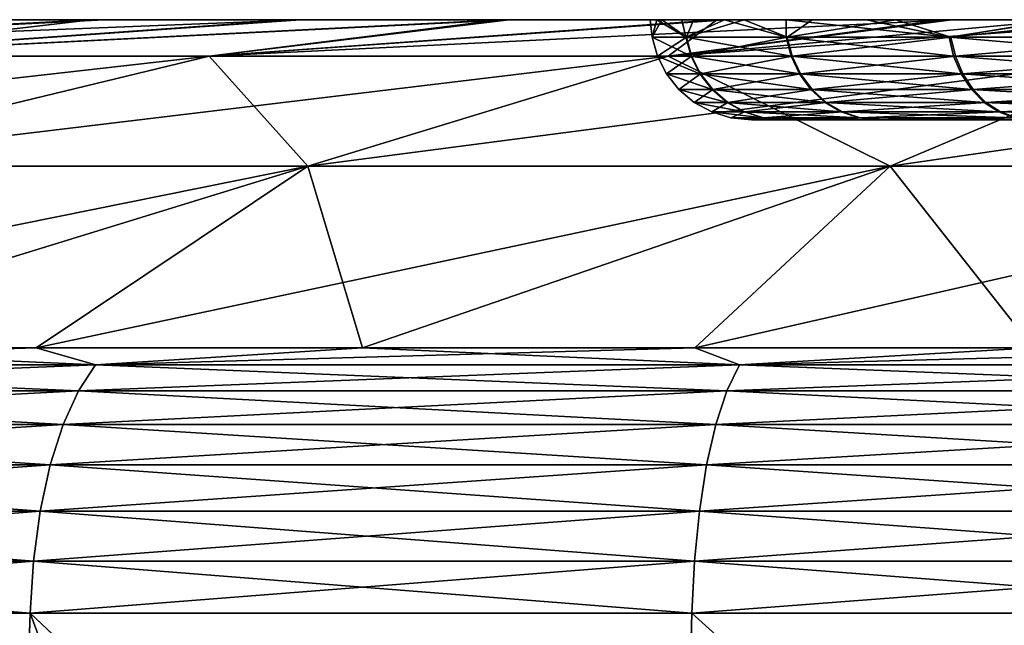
# Model space of a CAD drawing. Header units: millimetres. Extents: x -6.5 to 6.5, y -3 to 1.2.
# Tile 9 of 43: x -2.4 to -1.4, y 0.6 to 1.2. Entities that reach past the tile are written whole.
import ezdxf

# ---------------------------------------------------------------- set-up
doc = ezdxf.new("R2010")
doc.units = ezdxf.units.MM
doc.header["$LTSCALE"] = 65.185185
for name, color, linetype in [('10', 7, 'CONTINUOUS'), ('13', 7, 'CONTINUOUS'), ('19', 7, 'CONTINUOUS'), ('20', 7, 'CONTINUOUS'), ('4', 7, 'CONTINUOUS'), ('5', 7, 'CONTINUOUS'), ('6', 7, 'CONTINUOUS'), ('7', 7, 'CONTINUOUS'), ('8', 7, 'CONTINUOUS'), ('9', 7, 'CONTINUOUS')]:
    doc.layers.add(name, color=color, linetype=linetype)

msp = doc.modelspace()

# ---------------------------------------------------------------- linework, layer by layer
at = {"layer": '10', "linetype": 'Continuous'}
for points in [[(-3.29904, 1.2, 1.17441), (-3.20586, 1.2, 1.40627), (-2.32485, 1.2, 0.8721), (-3.29904, 1.2, 1.17441)], [(-3.29904, 1.2, 1.17441), (-2.32485, 1.2, 0.8721), (-3.29582, 1.2, 0.39399), (-3.29904, 1.2, 1.17441)], [(-3.20329, 1.2, -1.41208), (-3.29597, 1.2, -1.18289), (-2.32485, 1.2, -1.74345), (-3.20329, 1.2, -1.41208)], [(-3.29597, 1.2, -1.18289), (-2.32485, 1.2, -0.8716), (-2.32485, 1.2, -1.74345), (-3.29597, 1.2, -1.18289)], [(-2.32485, 1.2, -0.8716), (-3.29597, 1.2, -1.18289), (-3.29582, 1.2, -0.39446), (-2.32485, 1.2, -0.8716)], [(-2.32485, 1.2, 0.8721), (-2.32485, 1.2, 0.00025), (-3.29582, 1.2, 0.39399), (-2.32485, 1.2, 0.8721)], [(-2.32485, 1.2, 0.00025), (-2.32485, 1.2, -0.8716), (-3.29582, 1.2, -0.39446), (-2.32485, 1.2, 0.00025)], [(-3.29582, 1.2, 0.39399), (-2.32485, 1.2, 0.00025), (-3.29582, 1.2, -0.39446), (-3.29582, 1.2, 0.39399)], [(-3.20586, 1.2, 1.40627), (-3.09531, 1.2, 1.63409), (-2.32485, 1.2, 0.8721), (-3.20586, 1.2, 1.40627)], [(-3.09186, 1.2, -1.64062), (-3.20329, 1.2, -1.41208), (-2.32485, 1.2, -1.74345), (-3.09186, 1.2, -1.64062)], [(-3.09531, 1.2, 1.63409), (-2.96988, 1.2, 1.85105), (-2.32485, 1.2, 1.74395), (-3.09531, 1.2, 1.63409)], [(-3.09531, 1.2, 1.63409), (-2.32485, 1.2, 1.74395), (-2.32485, 1.2, 0.8721), (-3.09531, 1.2, 1.63409)], [(-2.96538, 1.2, -1.85822), (-3.09186, 1.2, -1.64062), (-2.32485, 1.2, -1.74345), (-2.96538, 1.2, -1.85822)], [(-2.96988, 1.2, 1.85105), (-2.82888, 1.2, 2.05901), (-2.32485, 1.2, 1.74395), (-2.96988, 1.2, 1.85105)], [(-2.32522, 1.2, -2.61579), (-2.82318, 1.2, -2.06677), (-2.96538, 1.2, -1.85822), (-2.32522, 1.2, -2.61579)], [(-2.32522, 1.2, -2.61579), (-2.96538, 1.2, -1.85822), (-2.32485, 1.2, -1.74345), (-2.32522, 1.2, -2.61579)], [(-2.82888, 1.2, 2.05901), (-2.67348, 1.2, 2.25666), (-2.32485, 1.2, 1.74395), (-2.82888, 1.2, 2.05901)], [(-2.32522, 1.2, -2.61579), (-2.66682, 1.2, -2.26457), (-2.82318, 1.2, -2.06677), (-2.32522, 1.2, -2.61579)], [(-2.67348, 1.2, 2.25666), (-2.50321, 1.2, 2.44483), (-2.32485, 1.2, 1.74395), (-2.67348, 1.2, 2.25666)], [(-2.32522, 1.2, -2.61579), (-2.49596, 1.2, -2.45229), (-2.66682, 1.2, -2.26457), (-2.32522, 1.2, -2.61579)], [(-2.50321, 1.2, 2.44483), (-2.32501, 1.2, 2.61601), (-2.32485, 1.2, 1.74395), (-2.50321, 1.2, 2.44483)], [(-1.35459, 1.2, -3.2272), (-2.31199, 1.2, -2.62756), (-2.32522, 1.2, -2.61579), (-1.35459, 1.2, -3.2272)], [(-1.35459, 1.2, -3.2272), (-2.32522, 1.2, -2.61579), (-1.35388, 1.2, -2.52791), (-1.35459, 1.2, -3.2272)], [(-2.32522, 1.2, -2.61579), (-2.32485, 1.2, -1.74345), (-1.35388, 1.2, -2.52791), (-2.32522, 1.2, -2.61579)], [(-2.32501, 1.2, 2.61601), (-1.35388, 1.2, 2.52486), (-1.35388, 1.2, 1.82469), (-2.32501, 1.2, 2.61601)], [(-2.32501, 1.2, 2.61601), (-1.35388, 1.2, 1.82469), (-2.32485, 1.2, 1.74395), (-2.32501, 1.2, 2.61601)], [(-2.32501, 1.2, 2.61601), (-2.12413, 1.2, 2.78175), (-1.35388, 1.2, 2.52486), (-2.32501, 1.2, 2.61601)], [(-1.35388, 1.2, 1.82469), (-1.35982, 1.2, 1.12768), (-2.32485, 1.2, 1.74395), (-1.35388, 1.2, 1.82469)], [(-2.32485, 1.2, 1.74395), (-1.35982, 1.2, 1.12768), (-1.52114, 1.2, 0.90036), (-2.32485, 1.2, 1.74395)], [(-2.32485, 1.2, 0.8721), (-2.32485, 1.2, 1.74395), (-1.52114, 1.2, 0.90036), (-2.32485, 1.2, 0.8721)], [(-2.32485, 1.2, 0.00025), (-2.32485, 1.2, 0.8721), (-1.76662, 1.2, 0.03268), (-2.32485, 1.2, 0.00025)], [(-1.76662, 1.2, 0.03268), (-2.32485, 1.2, 0.8721), (-1.75472, 1.2, 0.21308), (-1.76662, 1.2, 0.03268)], [(-1.75472, 1.2, 0.21308), (-2.32485, 1.2, 0.8721), (-1.72315, 1.2, 0.39102), (-1.75472, 1.2, 0.21308)], [(-1.72315, 1.2, 0.39102), (-2.32485, 1.2, 0.8721), (-1.67246, 1.2, 0.56849), (-1.72315, 1.2, 0.39102)], [(-1.67246, 1.2, 0.56849), (-2.32485, 1.2, 0.8721), (-1.6045, 1.2, 0.74008), (-1.67246, 1.2, 0.56849)], [(-1.6045, 1.2, 0.74008), (-2.32485, 1.2, 0.8721), (-1.52114, 1.2, 0.90036), (-1.6045, 1.2, 0.74008)], [(-2.32485, 1.2, -0.8716), (-2.32485, 1.2, 0.00025), (-1.55015, 1.2, -0.8469), (-2.32485, 1.2, -0.8716)], [(-1.55015, 1.2, -0.8469), (-2.32485, 1.2, 0.00025), (-1.6306, 1.2, -0.68064), (-1.55015, 1.2, -0.8469)], [(-1.6306, 1.2, -0.68064), (-2.32485, 1.2, 0.00025), (-1.69226, 1.2, -0.51066), (-1.6306, 1.2, -0.68064)], [(-1.69226, 1.2, -0.51066), (-2.32485, 1.2, 0.00025), (-1.73491, 1.2, -0.33494), (-1.69226, 1.2, -0.51066)], [(-1.73491, 1.2, -0.33494), (-2.32485, 1.2, 0.00025), (-1.75986, 1.2, -0.15191), (-1.73491, 1.2, -0.33494)], [(-1.75986, 1.2, -0.15191), (-2.32485, 1.2, 0.00025), (-1.76662, 1.2, 0.03268), (-1.75986, 1.2, -0.15191)], [(-2.32485, 1.2, -1.74345), (-2.32485, 1.2, -0.8716), (-1.35501, 1.2, -1.13506), (-2.32485, 1.2, -1.74345)], [(-1.35501, 1.2, -1.13506), (-2.32485, 1.2, -0.8716), (-1.55015, 1.2, -0.8469), (-1.35501, 1.2, -1.13506)], [(-1.35388, 1.2, -2.52791), (-2.32485, 1.2, -1.74345), (-1.35388, 1.2, -1.83079), (-1.35388, 1.2, -2.52791)], [(-1.35388, 1.2, -1.83079), (-2.32485, 1.2, -1.74345), (-1.35501, 1.2, -1.13506), (-1.35388, 1.2, -1.83079)], [(-1.35459, 1.2, -3.2272), (-2.11595, 1.2, -2.78797), (-2.31199, 1.2, -2.62756), (-1.35459, 1.2, -3.2272)], [(-2.12413, 1.2, 2.78175), (-1.91645, 1.2, 2.9286), (-1.35388, 1.2, 2.52486), (-2.12413, 1.2, 2.78175)], [(-1.35459, 1.2, -3.2272), (-1.90781, 1.2, -2.93422), (-2.11595, 1.2, -2.78797), (-1.35459, 1.2, -3.2272)], [(-1.91645, 1.2, 2.9286), (-1.69997, 1.2, 3.05939), (-1.35388, 1.2, 2.52486), (-1.91645, 1.2, 2.9286)], [(-1.35459, 1.2, -3.2272), (-1.69099, 1.2, -3.06435), (-1.90781, 1.2, -2.93422), (-1.35459, 1.2, -3.2272)], [(-1.69997, 1.2, 3.05939), (-1.47413, 1.2, 3.17435), (-1.35388, 1.2, 2.52486), (-1.69997, 1.2, 3.05939)], [(-1.35459, 1.2, -3.2272), (-1.46494, 1.2, -3.1786), (-1.69099, 1.2, -3.06435), (-1.35459, 1.2, -3.2272)], [(-1.47413, 1.2, 3.17435), (-1.35459, 1.2, 3.22721), (-1.35388, 1.2, 2.52486), (-1.47413, 1.2, 3.17435)]]:
    msp.add_3dface(points, dxfattribs=at)
at = {"layer": '13', "linetype": 'Continuous'}
for points in [[(-1.63224, 1.1, 0.33213), (-0.6988, 1.1, -0.00124), (-1.66528, 1.1, 0.00853), (-1.63224, 1.1, 0.33213)], [(-1.66528, 1.1, 0.00853), (-0.6988, 1.1, -0.00124), (-1.63391, 1.1, -0.32273), (-1.66528, 1.1, 0.00853)], [(-0.6988, 1.1, -0.00124), (-0.6988, 1.1, -0.75346), (-1.63391, 1.1, -0.32273), (-0.6988, 1.1, -0.00124)], [(-1.63391, 1.1, -0.32273), (-0.6988, 1.1, -0.75346), (-1.54001, 1.1, -0.63418), (-1.63391, 1.1, -0.32273)], [(-1.53351, 1.1, 0.64919), (-0.6988, 1.1, -0.00124), (-1.63224, 1.1, 0.33213), (-1.53351, 1.1, 0.64919)], [(-1.54001, 1.1, -0.63418), (-0.6988, 1.1, -0.75346), (-1.38305, 1.1, -0.92758), (-1.54001, 1.1, -0.63418)], [(-0.6988, 1.1, 0.75098), (-0.6988, 1.1, -0.00124), (-1.53351, 1.1, 0.64919), (-0.6988, 1.1, 0.75098)], [(-1.37823, 1.1, 0.93558), (-0.6988, 1.1, 0.75098), (-1.53351, 1.1, 0.64919), (-1.37823, 1.1, 0.93558)]]:
    msp.add_3dface(points, dxfattribs=at)
at = {"layer": '19', "linetype": 'Continuous'}
for points in [[(-1.75986, 1.2, -0.15191), (-1.76662, 1.2, 0.03268), (-1.76457, 1.18264, 0.00164), (-1.75986, 1.2, -0.15191)], [(-1.76662, 1.2, 0.03268), (-1.75472, 1.2, 0.21308), (-1.76457, 1.18264, 0.00164), (-1.76662, 1.2, 0.03268)], [(-1.75986, 1.2, -0.15191), (-1.76457, 1.18264, 0.00164), (-1.73094, 1.18264, -0.34287), (-1.75986, 1.2, -0.15191)], [(-1.75472, 1.2, 0.21308), (-1.7303, 1.18264, 0.34609), (-1.76457, 1.18264, 0.00164), (-1.75472, 1.2, 0.21308)], [(-1.73491, 1.2, -0.33494), (-1.75986, 1.2, -0.15191), (-1.73094, 1.18264, -0.34287), (-1.73491, 1.2, -0.33494)], [(-1.75472, 1.2, 0.21308), (-1.72315, 1.2, 0.39102), (-1.7303, 1.18264, 0.34609), (-1.75472, 1.2, 0.21308)], [(-1.69226, 1.2, -0.51066), (-1.73491, 1.2, -0.33494), (-1.73094, 1.18264, -0.34287), (-1.69226, 1.2, -0.51066)], [(-1.69226, 1.2, -0.51066), (-1.73094, 1.18264, -0.34287), (-1.6307, 1.18264, -0.67419), (-1.69226, 1.2, -0.51066)], [(-1.72315, 1.2, 0.39102), (-1.67246, 1.2, 0.56849), (-1.7303, 1.18264, 0.34609), (-1.72315, 1.2, 0.39102)], [(-1.67246, 1.2, 0.56849), (-1.62944, 1.18264, 0.67722), (-1.7303, 1.18264, 0.34609), (-1.67246, 1.2, 0.56849)], [(-1.6306, 1.2, -0.68064), (-1.69226, 1.2, -0.51066), (-1.6307, 1.18264, -0.67419), (-1.6306, 1.2, -0.68064)], [(-1.67246, 1.2, 0.56849), (-1.6045, 1.2, 0.74008), (-1.62944, 1.18264, 0.67722), (-1.67246, 1.2, 0.56849)], [(-1.6306, 1.2, -0.68064), (-1.6307, 1.18264, -0.67419), (-1.46771, 1.18264, -0.97956), (-1.6306, 1.2, -0.68064)], [(-1.55015, 1.2, -0.8469), (-1.6306, 1.2, -0.68064), (-1.46771, 1.18264, -0.97956), (-1.55015, 1.2, -0.8469)], [(-1.6045, 1.2, 0.74008), (-1.52114, 1.2, 0.90036), (-1.62944, 1.18264, 0.67722), (-1.6045, 1.2, 0.74008)], [(-1.52114, 1.2, 0.90036), (-1.46589, 1.18264, 0.98229), (-1.62944, 1.18264, 0.67722), (-1.52114, 1.2, 0.90036)], [(-1.35501, 1.2, -1.13506), (-1.55015, 1.2, -0.8469), (-1.46771, 1.18264, -0.97956), (-1.35501, 1.2, -1.13506)], [(-1.52114, 1.2, 0.90036), (-1.35982, 1.2, 1.12768), (-1.46589, 1.18264, 0.98229), (-1.52114, 1.2, 0.90036)], [(-1.35501, 1.2, -1.13506), (-1.46771, 1.18264, -0.97956), (-1.24824, 1.18264, -1.24724), (-1.35501, 1.2, -1.13506)], [(-1.35982, 1.2, 1.12768), (-1.30307, 1.2, 1.19262), (-1.46589, 1.18264, 0.98229), (-1.35982, 1.2, 1.12768)], [(-1.30307, 1.2, 1.19262), (-1.24592, 1.18264, 1.24956), (-1.46589, 1.18264, 0.98229), (-1.30307, 1.2, 1.19262)]]:
    msp.add_3dface(points, dxfattribs=at)
at = {"layer": '20', "linetype": 'Continuous'}
for points in [[(-1.76457, 1.18264, 0.00164), (-1.72568, 1.16356, -0.34183), (-1.73094, 1.18264, -0.34287), (-1.76457, 1.18264, 0.00164)], [(-1.7303, 1.18264, 0.34609), (-1.75921, 1.16356, 0.00163), (-1.76457, 1.18264, 0.00164), (-1.7303, 1.18264, 0.34609)], [(-1.75921, 1.16356, 0.00163), (-1.72568, 1.16356, -0.34183), (-1.76457, 1.18264, 0.00164), (-1.75921, 1.16356, 0.00163)], [(-1.72505, 1.16356, 0.34504), (-1.75921, 1.16356, 0.00163), (-1.7303, 1.18264, 0.34609), (-1.72505, 1.16356, 0.34504)], [(-1.73094, 1.18264, -0.34287), (-1.62575, 1.16356, -0.67214), (-1.6307, 1.18264, -0.67419), (-1.73094, 1.18264, -0.34287)], [(-1.72568, 1.16356, -0.34183), (-1.62575, 1.16356, -0.67214), (-1.73094, 1.18264, -0.34287), (-1.72568, 1.16356, -0.34183)], [(-1.62944, 1.18264, 0.67722), (-1.72505, 1.16356, 0.34504), (-1.7303, 1.18264, 0.34609), (-1.62944, 1.18264, 0.67722)], [(-1.6245, 1.16356, 0.67516), (-1.72505, 1.16356, 0.34504), (-1.62944, 1.18264, 0.67722), (-1.6245, 1.16356, 0.67516)], [(-1.6307, 1.18264, -0.67419), (-1.46325, 1.16356, -0.97659), (-1.46771, 1.18264, -0.97956), (-1.6307, 1.18264, -0.67419)], [(-1.62575, 1.16356, -0.67214), (-1.46325, 1.16356, -0.97659), (-1.6307, 1.18264, -0.67419), (-1.62575, 1.16356, -0.67214)], [(-1.46589, 1.18264, 0.98229), (-1.6245, 1.16356, 0.67516), (-1.62944, 1.18264, 0.67722), (-1.46589, 1.18264, 0.98229)], [(-1.46144, 1.16356, 0.9793), (-1.6245, 1.16356, 0.67516), (-1.46589, 1.18264, 0.98229), (-1.46144, 1.16356, 0.9793)], [(-1.46325, 1.16356, -0.97659), (-1.24445, 1.16356, -1.24345), (-1.46771, 1.18264, -0.97956), (-1.46325, 1.16356, -0.97659)], [(-1.46771, 1.18264, -0.97956), (-1.24445, 1.16356, -1.24345), (-1.24824, 1.18264, -1.24724), (-1.46771, 1.18264, -0.97956)], [(-1.24592, 1.18264, 1.24956), (-1.46144, 1.16356, 0.9793), (-1.46589, 1.18264, 0.98229), (-1.24592, 1.18264, 1.24956)], [(-1.24214, 1.16356, 1.24576), (-1.46144, 1.16356, 0.9793), (-1.24592, 1.18264, 1.24956), (-1.24214, 1.16356, 1.24576)], [(-1.72505, 1.16356, 0.34504), (-1.75014, 1.14581, 0.00163), (-1.75921, 1.16356, 0.00163), (-1.72505, 1.16356, 0.34504)], [(-1.75014, 1.14581, 0.00163), (-1.71678, 1.14581, -0.34007), (-1.75921, 1.16356, 0.00163), (-1.75014, 1.14581, 0.00163)], [(-1.75921, 1.16356, 0.00163), (-1.71678, 1.14581, -0.34007), (-1.72568, 1.16356, -0.34183), (-1.75921, 1.16356, 0.00163)], [(-1.71614, 1.14581, 0.34326), (-1.75014, 1.14581, 0.00163), (-1.72505, 1.16356, 0.34504), (-1.71614, 1.14581, 0.34326)], [(-1.72568, 1.16356, -0.34183), (-1.61736, 1.14581, -0.66867), (-1.62575, 1.16356, -0.67214), (-1.72568, 1.16356, -0.34183)], [(-1.71678, 1.14581, -0.34007), (-1.61736, 1.14581, -0.66867), (-1.72568, 1.16356, -0.34183), (-1.71678, 1.14581, -0.34007)], [(-1.6245, 1.16356, 0.67516), (-1.71614, 1.14581, 0.34326), (-1.72505, 1.16356, 0.34504), (-1.6245, 1.16356, 0.67516)], [(-1.61611, 1.14581, 0.67168), (-1.71614, 1.14581, 0.34326), (-1.6245, 1.16356, 0.67516), (-1.61611, 1.14581, 0.67168)], [(-1.62575, 1.16356, -0.67214), (-1.4557, 1.14581, -0.97155), (-1.46325, 1.16356, -0.97659), (-1.62575, 1.16356, -0.67214)], [(-1.61736, 1.14581, -0.66867), (-1.4557, 1.14581, -0.97155), (-1.62575, 1.16356, -0.67214), (-1.61736, 1.14581, -0.66867)], [(-1.46144, 1.16356, 0.9793), (-1.61611, 1.14581, 0.67168), (-1.6245, 1.16356, 0.67516), (-1.46144, 1.16356, 0.9793)], [(-1.4539, 1.14581, 0.97425), (-1.61611, 1.14581, 0.67168), (-1.46144, 1.16356, 0.9793), (-1.4539, 1.14581, 0.97425)], [(-1.46325, 1.16356, -0.97659), (-1.23803, 1.14581, -1.23704), (-1.24445, 1.16356, -1.24345), (-1.46325, 1.16356, -0.97659)], [(-1.4557, 1.14581, -0.97155), (-1.23803, 1.14581, -1.23704), (-1.46325, 1.16356, -0.97659), (-1.4557, 1.14581, -0.97155)], [(-1.24214, 1.16356, 1.24576), (-1.4539, 1.14581, 0.97425), (-1.46144, 1.16356, 0.9793), (-1.24214, 1.16356, 1.24576)], [(-1.23573, 1.14581, 1.23933), (-1.4539, 1.14581, 0.97425), (-1.24214, 1.16356, 1.24576), (-1.23573, 1.14581, 1.23933)], [(-1.75014, 1.14581, 0.00163), (-1.7046, 1.13022, -0.33765), (-1.71678, 1.14581, -0.34007), (-1.75014, 1.14581, 0.00163)], [(-1.71614, 1.14581, 0.34326), (-1.73772, 1.13022, 0.00161), (-1.75014, 1.14581, 0.00163), (-1.71614, 1.14581, 0.34326)], [(-1.73772, 1.13022, 0.00161), (-1.7046, 1.13022, -0.33765), (-1.75014, 1.14581, 0.00163), (-1.73772, 1.13022, 0.00161)], [(-1.70397, 1.13022, 0.34082), (-1.73772, 1.13022, 0.00161), (-1.71614, 1.14581, 0.34326), (-1.70397, 1.13022, 0.34082)], [(-1.71678, 1.14581, -0.34007), (-1.60588, 1.13022, -0.66393), (-1.61736, 1.14581, -0.66867), (-1.71678, 1.14581, -0.34007)], [(-1.7046, 1.13022, -0.33765), (-1.60588, 1.13022, -0.66393), (-1.71678, 1.14581, -0.34007), (-1.7046, 1.13022, -0.33765)], [(-1.61611, 1.14581, 0.67168), (-1.70397, 1.13022, 0.34082), (-1.71614, 1.14581, 0.34326), (-1.61611, 1.14581, 0.67168)], [(-1.60465, 1.13022, 0.66691), (-1.70397, 1.13022, 0.34082), (-1.61611, 1.14581, 0.67168), (-1.60465, 1.13022, 0.66691)], [(-1.61736, 1.14581, -0.66867), (-1.44537, 1.13022, -0.96465), (-1.4557, 1.14581, -0.97155), (-1.61736, 1.14581, -0.66867)], [(-1.60588, 1.13022, -0.66393), (-1.44537, 1.13022, -0.96465), (-1.61736, 1.14581, -0.66867), (-1.60588, 1.13022, -0.66393)], [(-1.4539, 1.14581, 0.97425), (-1.60465, 1.13022, 0.66691), (-1.61611, 1.14581, 0.67168), (-1.4539, 1.14581, 0.97425)], [(-1.44358, 1.13022, 0.96734), (-1.60465, 1.13022, 0.66691), (-1.4539, 1.14581, 0.97425), (-1.44358, 1.13022, 0.96734)], [(-1.4557, 1.14581, -0.97155), (-1.22925, 1.13022, -1.22826), (-1.23803, 1.14581, -1.23704), (-1.4557, 1.14581, -0.97155)], [(-1.44537, 1.13022, -0.96465), (-1.22925, 1.13022, -1.22826), (-1.4557, 1.14581, -0.97155), (-1.44537, 1.13022, -0.96465)], [(-1.23573, 1.14581, 1.23933), (-1.44358, 1.13022, 0.96734), (-1.4539, 1.14581, 0.97425), (-1.23573, 1.14581, 1.23933)], [(-1.22696, 1.13022, 1.23054), (-1.44358, 1.13022, 0.96734), (-1.23573, 1.14581, 1.23933), (-1.22696, 1.13022, 1.23054)], [(-1.72245, 1.1174, 0.0016), (-1.68963, 1.1174, -0.33469), (-1.73772, 1.13022, 0.00161), (-1.72245, 1.1174, 0.0016)], [(-1.73772, 1.13022, 0.00161), (-1.68963, 1.1174, -0.33469), (-1.7046, 1.13022, -0.33765), (-1.73772, 1.13022, 0.00161)], [(-1.70397, 1.13022, 0.34082), (-1.72245, 1.1174, 0.0016), (-1.73772, 1.13022, 0.00161), (-1.70397, 1.13022, 0.34082)], [(-1.689, 1.1174, 0.33783), (-1.72245, 1.1174, 0.0016), (-1.70397, 1.13022, 0.34082), (-1.689, 1.1174, 0.33783)], [(-1.68963, 1.1174, -0.33469), (-1.59178, 1.1174, -0.6581), (-1.7046, 1.13022, -0.33765), (-1.68963, 1.1174, -0.33469)], [(-1.7046, 1.13022, -0.33765), (-1.59178, 1.1174, -0.6581), (-1.60588, 1.13022, -0.66393), (-1.7046, 1.13022, -0.33765)], [(-1.60465, 1.13022, 0.66691), (-1.689, 1.1174, 0.33783), (-1.70397, 1.13022, 0.34082), (-1.60465, 1.13022, 0.66691)], [(-1.59055, 1.1174, 0.66105), (-1.689, 1.1174, 0.33783), (-1.60465, 1.13022, 0.66691), (-1.59055, 1.1174, 0.66105)], [(-1.59178, 1.1174, -0.6581), (-1.43268, 1.1174, -0.95618), (-1.60588, 1.13022, -0.66393), (-1.59178, 1.1174, -0.6581)], [(-1.60588, 1.13022, -0.66393), (-1.43268, 1.1174, -0.95618), (-1.44537, 1.13022, -0.96465), (-1.60588, 1.13022, -0.66393)], [(-1.44358, 1.13022, 0.96734), (-1.59055, 1.1174, 0.66105), (-1.60465, 1.13022, 0.66691), (-1.44358, 1.13022, 0.96734)], [(-1.4309, 1.1174, 0.95884), (-1.59055, 1.1174, 0.66105), (-1.44358, 1.13022, 0.96734), (-1.4309, 1.1174, 0.95884)], [(-1.43268, 1.1174, -0.95618), (-1.21845, 1.1174, -1.21747), (-1.44537, 1.13022, -0.96465), (-1.43268, 1.1174, -0.95618)], [(-1.44537, 1.13022, -0.96465), (-1.21845, 1.1174, -1.21747), (-1.22925, 1.13022, -1.22826), (-1.44537, 1.13022, -0.96465)], [(-1.22696, 1.13022, 1.23054), (-1.4309, 1.1174, 0.95884), (-1.44358, 1.13022, 0.96734), (-1.22696, 1.13022, 1.23054)], [(-1.21618, 1.1174, 1.21973), (-1.4309, 1.1174, 0.95884), (-1.22696, 1.13022, 1.23054), (-1.21618, 1.1174, 1.21973)], [(-1.70495, 1.10786, 0.00158), (-1.67246, 1.10786, -0.33129), (-1.72245, 1.1174, 0.0016), (-1.70495, 1.10786, 0.00158)], [(-1.72245, 1.1174, 0.0016), (-1.67246, 1.10786, -0.33129), (-1.68963, 1.1174, -0.33469), (-1.72245, 1.1174, 0.0016)], [(-1.689, 1.1174, 0.33783), (-1.70495, 1.10786, 0.00158), (-1.72245, 1.1174, 0.0016), (-1.689, 1.1174, 0.33783)], [(-1.67184, 1.10786, 0.33439), (-1.70495, 1.10786, 0.00158), (-1.689, 1.1174, 0.33783), (-1.67184, 1.10786, 0.33439)], [(-1.68963, 1.1174, -0.33469), (-1.5756, 1.10786, -0.65141), (-1.59178, 1.1174, -0.6581), (-1.68963, 1.1174, -0.33469)], [(-1.67246, 1.10786, -0.33129), (-1.5756, 1.10786, -0.65141), (-1.68963, 1.1174, -0.33469), (-1.67246, 1.10786, -0.33129)], [(-1.59055, 1.1174, 0.66105), (-1.67184, 1.10786, 0.33439), (-1.689, 1.1174, 0.33783), (-1.59055, 1.1174, 0.66105)], [(-1.57439, 1.10786, 0.65433), (-1.67184, 1.10786, 0.33439), (-1.59055, 1.1174, 0.66105), (-1.57439, 1.10786, 0.65433)], [(-1.59178, 1.1174, -0.6581), (-1.41812, 1.10786, -0.94646), (-1.43268, 1.1174, -0.95618), (-1.59178, 1.1174, -0.6581)], [(-1.5756, 1.10786, -0.65141), (-1.41812, 1.10786, -0.94646), (-1.59178, 1.1174, -0.6581), (-1.5756, 1.10786, -0.65141)], [(-1.4309, 1.1174, 0.95884), (-1.57439, 1.10786, 0.65433), (-1.59055, 1.1174, 0.66105), (-1.4309, 1.1174, 0.95884)], [(-1.41636, 1.10786, 0.9491), (-1.57439, 1.10786, 0.65433), (-1.4309, 1.1174, 0.95884), (-1.41636, 1.10786, 0.9491)], [(-1.43268, 1.1174, -0.95618), (-1.20607, 1.10786, -1.2051), (-1.21845, 1.1174, -1.21747), (-1.43268, 1.1174, -0.95618)], [(-1.41812, 1.10786, -0.94646), (-1.20607, 1.10786, -1.2051), (-1.43268, 1.1174, -0.95618), (-1.41812, 1.10786, -0.94646)], [(-1.21618, 1.1174, 1.21973), (-1.41636, 1.10786, 0.9491), (-1.4309, 1.1174, 0.95884), (-1.21618, 1.1174, 1.21973)], [(-1.20383, 1.10786, 1.20734), (-1.41636, 1.10786, 0.9491), (-1.21618, 1.1174, 1.21973), (-1.20383, 1.10786, 1.20734)], [(-1.6859, 1.10198, 0.00157), (-1.65377, 1.10198, -0.32759), (-1.70495, 1.10786, 0.00158), (-1.6859, 1.10198, 0.00157)], [(-1.67184, 1.10786, 0.33439), (-1.6859, 1.10198, 0.00157), (-1.70495, 1.10786, 0.00158), (-1.67184, 1.10786, 0.33439)], [(-1.70495, 1.10786, 0.00158), (-1.65377, 1.10198, -0.32759), (-1.67246, 1.10786, -0.33129), (-1.70495, 1.10786, 0.00158)], [(-1.65316, 1.10198, 0.33066), (-1.6859, 1.10198, 0.00157), (-1.67184, 1.10786, 0.33439), (-1.65316, 1.10198, 0.33066)], [(-1.65377, 1.10198, -0.32759), (-1.558, 1.10198, -0.64413), (-1.67246, 1.10786, -0.33129), (-1.65377, 1.10198, -0.32759)], [(-1.67246, 1.10786, -0.33129), (-1.558, 1.10198, -0.64413), (-1.5756, 1.10786, -0.65141), (-1.67246, 1.10786, -0.33129)], [(-1.57439, 1.10786, 0.65433), (-1.65316, 1.10198, 0.33066), (-1.67184, 1.10786, 0.33439), (-1.57439, 1.10786, 0.65433)], [(-1.5568, 1.10198, 0.64702), (-1.65316, 1.10198, 0.33066), (-1.57439, 1.10786, 0.65433), (-1.5568, 1.10198, 0.64702)], [(-1.558, 1.10198, -0.64413), (-1.40228, 1.10198, -0.93589), (-1.5756, 1.10786, -0.65141), (-1.558, 1.10198, -0.64413)], [(-1.5756, 1.10786, -0.65141), (-1.40228, 1.10198, -0.93589), (-1.41812, 1.10786, -0.94646), (-1.5756, 1.10786, -0.65141)], [(-1.41636, 1.10786, 0.9491), (-1.5568, 1.10198, 0.64702), (-1.57439, 1.10786, 0.65433), (-1.41636, 1.10786, 0.9491)], [(-1.40054, 1.10198, 0.93849), (-1.5568, 1.10198, 0.64702), (-1.41636, 1.10786, 0.9491), (-1.40054, 1.10198, 0.93849)], [(-1.40228, 1.10198, -0.93589), (-1.19259, 1.10198, -1.19164), (-1.41812, 1.10786, -0.94646), (-1.40228, 1.10198, -0.93589)], [(-1.41812, 1.10786, -0.94646), (-1.19259, 1.10198, -1.19164), (-1.20607, 1.10786, -1.2051), (-1.41812, 1.10786, -0.94646)], [(-1.20383, 1.10786, 1.20734), (-1.40054, 1.10198, 0.93849), (-1.41636, 1.10786, 0.9491), (-1.20383, 1.10786, 1.20734)], [(-1.66528, 1.1, 0.00853), (-1.63391, 1.1, -0.32273), (-1.6859, 1.10198, 0.00157), (-1.66528, 1.1, 0.00853)], [(-1.65316, 1.10198, 0.33066), (-1.66528, 1.1, 0.00853), (-1.6859, 1.10198, 0.00157), (-1.65316, 1.10198, 0.33066)], [(-1.6859, 1.10198, 0.00157), (-1.63391, 1.1, -0.32273), (-1.65377, 1.10198, -0.32759), (-1.6859, 1.10198, 0.00157)], [(-1.63224, 1.1, 0.33213), (-1.66528, 1.1, 0.00853), (-1.65316, 1.10198, 0.33066), (-1.63224, 1.1, 0.33213)], [(-1.63391, 1.1, -0.32273), (-1.54001, 1.1, -0.63418), (-1.65377, 1.10198, -0.32759), (-1.63391, 1.1, -0.32273)], [(-1.65377, 1.10198, -0.32759), (-1.54001, 1.1, -0.63418), (-1.558, 1.10198, -0.64413), (-1.65377, 1.10198, -0.32759)], [(-1.5568, 1.10198, 0.64702), (-1.63224, 1.1, 0.33213), (-1.65316, 1.10198, 0.33066), (-1.5568, 1.10198, 0.64702)], [(-1.53351, 1.1, 0.64919), (-1.63224, 1.1, 0.33213), (-1.5568, 1.10198, 0.64702), (-1.53351, 1.1, 0.64919)], [(-1.54001, 1.1, -0.63418), (-1.38305, 1.1, -0.92758), (-1.558, 1.10198, -0.64413), (-1.54001, 1.1, -0.63418)], [(-1.558, 1.10198, -0.64413), (-1.38305, 1.1, -0.92758), (-1.40228, 1.10198, -0.93589), (-1.558, 1.10198, -0.64413)], [(-1.40054, 1.10198, 0.93849), (-1.53351, 1.1, 0.64919), (-1.5568, 1.10198, 0.64702), (-1.40054, 1.10198, 0.93849)], [(-1.37823, 1.1, 0.93558), (-1.53351, 1.1, 0.64919), (-1.40054, 1.10198, 0.93849), (-1.37823, 1.1, 0.93558)]]:
    msp.add_3dface(points, dxfattribs=at)
at = {"layer": '4', "linetype": 'Continuous'}
for points in [[(-2.38624, 0.60714, -5.989), (-2.40685, 0, -6.03787), (-3.01977, 0.60714, -5.6959), (-2.38624, 0.60714, -5.989)], [(-1.74003, 0, -6.2627), (-2.40685, 0, -6.03787), (-2.38624, 0.60714, -5.989), (-1.74003, 0, -6.2627)], [(-1.72472, 0.60714, -6.21189), (-1.74003, 0, -6.2627), (-2.38624, 0.60714, -5.989), (-1.72472, 0.60714, -6.21189)], [(-1.05178, 0, -6.41434), (-1.74003, 0, -6.2627), (-1.72472, 0.60714, -6.21189), (-1.05178, 0, -6.41434)], [(-1.04299, 0.60714, -6.36195), (-1.05178, 0, -6.41434), (-1.72472, 0.60714, -6.21189), (-1.04299, 0.60714, -6.36195)]]:
    msp.add_3dface(points, dxfattribs=at)
at = {"layer": '5', "linetype": 'Continuous'}
for points in [[(-2.69844, 0.87241, -5.60337), (-2.38001, 0.87241, -5.74586), (-2.93676, 0.85523, -5.53932), (-2.69844, 0.87241, -5.60337)], [(-2.93676, 0.85523, -5.53932), (-2.38001, 0.87241, -5.74586), (-2.32064, 0.85523, -5.82436), (-2.93676, 0.85523, -5.53932)], [(-2.38001, 0.87241, -5.74586), (-2.05409, 0.87241, -5.87027), (-2.32064, 0.85523, -5.82436), (-2.38001, 0.87241, -5.74586)], [(-2.05409, 0.87241, -5.87027), (-1.72172, 0.87241, -5.97621), (-2.32064, 0.85523, -5.82436), (-2.05409, 0.87241, -5.87027)], [(-2.32064, 0.85523, -5.82436), (-1.72172, 0.87241, -5.97621), (-1.67731, 0.85523, -6.04113), (-2.32064, 0.85523, -5.82436)], [(-1.72172, 0.87241, -5.97621), (-1.38392, 0.87241, -6.06334), (-1.67731, 0.85523, -6.04113), (-1.72172, 0.87241, -5.97621)], [(-1.38392, 0.87241, -6.06334), (-1.04177, 0.87241, -6.1314), (-1.67731, 0.85523, -6.04113), (-1.38392, 0.87241, -6.06334)], [(-1.67731, 0.85523, -6.04113), (-1.04177, 0.87241, -6.1314), (-1.01432, 0.85523, -6.18706), (-1.67731, 0.85523, -6.04113)], [(-2.93676, 0.85523, -5.53932), (-2.32064, 0.85523, -5.82436), (-2.95859, 0.82939, -5.58049), (-2.93676, 0.85523, -5.53932)], [(-2.95859, 0.82939, -5.58049), (-2.32064, 0.85523, -5.82436), (-2.33789, 0.82939, -5.86765), (-2.95859, 0.82939, -5.58049)], [(-2.32064, 0.85523, -5.82436), (-1.67731, 0.85523, -6.04113), (-2.33789, 0.82939, -5.86765), (-2.32064, 0.85523, -5.82436)], [(-2.33789, 0.82939, -5.86765), (-1.67731, 0.85523, -6.04113), (-1.68978, 0.82939, -6.08603), (-2.33789, 0.82939, -5.86765)], [(-1.67731, 0.85523, -6.04113), (-1.01432, 0.85523, -6.18706), (-1.68978, 0.82939, -6.08603), (-1.67731, 0.85523, -6.04113)], [(-1.68978, 0.82939, -6.08603), (-1.01432, 0.85523, -6.18706), (-1.02186, 0.82939, -6.23305), (-1.68978, 0.82939, -6.08603)], [(-2.95859, 0.82939, -5.58049), (-2.33789, 0.82939, -5.86765), (-2.97793, 0.79571, -5.61697), (-2.95859, 0.82939, -5.58049)], [(-2.97793, 0.79571, -5.61697), (-2.33789, 0.82939, -5.86765), (-2.35317, 0.79571, -5.90601), (-2.97793, 0.79571, -5.61697)], [(-2.33789, 0.82939, -5.86765), (-1.68978, 0.82939, -6.08603), (-2.35317, 0.79571, -5.90601), (-2.33789, 0.82939, -5.86765)], [(-2.35317, 0.79571, -5.90601), (-1.68978, 0.82939, -6.08603), (-1.70082, 0.79571, -6.12581), (-2.35317, 0.79571, -5.90601)], [(-1.68978, 0.82939, -6.08603), (-1.02186, 0.82939, -6.23305), (-1.70082, 0.79571, -6.12581), (-1.68978, 0.82939, -6.08603)], [(-1.70082, 0.79571, -6.12581), (-1.02186, 0.82939, -6.23305), (-1.02854, 0.79571, -6.2738), (-1.70082, 0.79571, -6.12581)], [(-2.97793, 0.79571, -5.61697), (-2.35317, 0.79571, -5.90601), (-2.99417, 0.75525, -5.64761), (-2.97793, 0.79571, -5.61697)], [(-2.99417, 0.75525, -5.64761), (-2.35317, 0.79571, -5.90601), (-2.36601, 0.75525, -5.93823), (-2.99417, 0.75525, -5.64761)], [(-2.35317, 0.79571, -5.90601), (-1.70082, 0.79571, -6.12581), (-2.36601, 0.75525, -5.93823), (-2.35317, 0.79571, -5.90601)], [(-2.36601, 0.75525, -5.93823), (-1.70082, 0.79571, -6.12581), (-1.7101, 0.75525, -6.15923), (-2.36601, 0.75525, -5.93823)], [(-1.70082, 0.79571, -6.12581), (-1.02854, 0.79571, -6.2738), (-1.7101, 0.75525, -6.15923), (-1.70082, 0.79571, -6.12581)], [(-1.7101, 0.75525, -6.15923), (-1.02854, 0.79571, -6.2738), (-1.03415, 0.75525, -6.30802), (-1.7101, 0.75525, -6.15923)], [(-2.99417, 0.75525, -5.64761), (-2.36601, 0.75525, -5.93823), (-3.00681, 0.7093, -5.67144), (-2.99417, 0.75525, -5.64761)], [(-3.00681, 0.7093, -5.67144), (-2.36601, 0.75525, -5.93823), (-2.37599, 0.7093, -5.96329), (-3.00681, 0.7093, -5.67144)], [(-2.36601, 0.75525, -5.93823), (-1.7101, 0.75525, -6.15923), (-2.37599, 0.7093, -5.96329), (-2.36601, 0.75525, -5.93823)], [(-2.37599, 0.7093, -5.96329), (-1.7101, 0.75525, -6.15923), (-1.71732, 0.7093, -6.18522), (-2.37599, 0.7093, -5.96329)], [(-1.7101, 0.75525, -6.15923), (-1.03415, 0.75525, -6.30802), (-1.71732, 0.7093, -6.18522), (-1.7101, 0.75525, -6.15923)], [(-1.71732, 0.7093, -6.18522), (-1.03415, 0.75525, -6.30802), (-1.03851, 0.7093, -6.33464), (-1.71732, 0.7093, -6.18522)], [(-2.38281, 0.6593, -5.9804), (-3.01544, 0.6593, -5.68772), (-2.37599, 0.7093, -5.96329), (-2.38281, 0.6593, -5.9804)], [(-3.01544, 0.6593, -5.68772), (-3.00681, 0.7093, -5.67144), (-2.37599, 0.7093, -5.96329), (-3.01544, 0.6593, -5.68772)], [(-1.72225, 0.6593, -6.20297), (-2.38281, 0.6593, -5.9804), (-1.71732, 0.7093, -6.18522), (-1.72225, 0.6593, -6.20297)], [(-2.38281, 0.6593, -5.9804), (-2.37599, 0.7093, -5.96329), (-1.71732, 0.7093, -6.18522), (-2.38281, 0.6593, -5.9804)], [(-1.04149, 0.6593, -6.35282), (-1.72225, 0.6593, -6.20297), (-1.03851, 0.7093, -6.33464), (-1.04149, 0.6593, -6.35282)], [(-1.72225, 0.6593, -6.20297), (-1.71732, 0.7093, -6.18522), (-1.03851, 0.7093, -6.33464), (-1.72225, 0.6593, -6.20297)], [(-2.38624, 0.60714, -5.989), (-3.01977, 0.60714, -5.6959), (-2.38281, 0.6593, -5.9804), (-2.38624, 0.60714, -5.989)], [(-2.38281, 0.6593, -5.9804), (-3.01977, 0.60714, -5.6959), (-3.01544, 0.6593, -5.68772), (-2.38281, 0.6593, -5.9804)], [(-1.72472, 0.60714, -6.21189), (-2.38624, 0.60714, -5.989), (-1.72225, 0.6593, -6.20297), (-1.72472, 0.60714, -6.21189)], [(-1.72225, 0.6593, -6.20297), (-2.38624, 0.60714, -5.989), (-2.38281, 0.6593, -5.9804), (-1.72225, 0.6593, -6.20297)], [(-1.04299, 0.60714, -6.36195), (-1.72472, 0.60714, -6.21189), (-1.04149, 0.6593, -6.35282), (-1.04299, 0.60714, -6.36195)], [(-1.04149, 0.6593, -6.35282), (-1.72472, 0.60714, -6.21189), (-1.72225, 0.6593, -6.20297), (-1.04149, 0.6593, -6.35282)]]:
    msp.add_3dface(points, dxfattribs=at)
at = {"layer": '6', "linetype": 'Continuous'}
for points in [[(-2.93676, 0.85523, 5.53932), (-2.32064, 0.85523, 5.82436), (-2.69844, 0.87241, 5.60337), (-2.93676, 0.85523, 5.53932)], [(-2.69844, 0.87241, 5.60337), (-2.32064, 0.85523, 5.82436), (-2.38001, 0.87241, 5.74586), (-2.69844, 0.87241, 5.60337)], [(-2.38001, 0.87241, 5.74586), (-2.32064, 0.85523, 5.82436), (-2.05409, 0.87241, 5.87027), (-2.38001, 0.87241, 5.74586)], [(-2.32064, 0.85523, 5.82436), (-1.67731, 0.85523, 6.04113), (-2.05409, 0.87241, 5.87027), (-2.32064, 0.85523, 5.82436)], [(-2.05409, 0.87241, 5.87027), (-1.67731, 0.85523, 6.04113), (-1.72172, 0.87241, 5.97621), (-2.05409, 0.87241, 5.87027)], [(-1.72172, 0.87241, 5.97621), (-1.67731, 0.85523, 6.04113), (-1.38392, 0.87241, 6.06334), (-1.72172, 0.87241, 5.97621)], [(-1.67731, 0.85523, 6.04113), (-1.01432, 0.85523, 6.18706), (-1.38392, 0.87241, 6.06334), (-1.67731, 0.85523, 6.04113)], [(-2.95859, 0.82939, 5.58049), (-2.33789, 0.82939, 5.86765), (-2.93676, 0.85523, 5.53932), (-2.95859, 0.82939, 5.58049)], [(-2.93676, 0.85523, 5.53932), (-2.33789, 0.82939, 5.86765), (-2.32064, 0.85523, 5.82436), (-2.93676, 0.85523, 5.53932)], [(-2.33789, 0.82939, 5.86765), (-1.68978, 0.82939, 6.08603), (-2.32064, 0.85523, 5.82436), (-2.33789, 0.82939, 5.86765)], [(-2.32064, 0.85523, 5.82436), (-1.68978, 0.82939, 6.08603), (-1.67731, 0.85523, 6.04113), (-2.32064, 0.85523, 5.82436)], [(-1.68978, 0.82939, 6.08603), (-1.02186, 0.82939, 6.23305), (-1.67731, 0.85523, 6.04113), (-1.68978, 0.82939, 6.08603)], [(-1.67731, 0.85523, 6.04113), (-1.02186, 0.82939, 6.23305), (-1.01432, 0.85523, 6.18706), (-1.67731, 0.85523, 6.04113)], [(-2.97793, 0.79571, 5.61697), (-2.35317, 0.79571, 5.90601), (-2.95859, 0.82939, 5.58049), (-2.97793, 0.79571, 5.61697)], [(-2.95859, 0.82939, 5.58049), (-2.35317, 0.79571, 5.90601), (-2.33789, 0.82939, 5.86765), (-2.95859, 0.82939, 5.58049)], [(-2.35317, 0.79571, 5.90601), (-1.70082, 0.79571, 6.12581), (-2.33789, 0.82939, 5.86765), (-2.35317, 0.79571, 5.90601)], [(-2.33789, 0.82939, 5.86765), (-1.70082, 0.79571, 6.12581), (-1.68978, 0.82939, 6.08603), (-2.33789, 0.82939, 5.86765)], [(-1.70082, 0.79571, 6.12581), (-1.02854, 0.79571, 6.2738), (-1.68978, 0.82939, 6.08603), (-1.70082, 0.79571, 6.12581)], [(-1.68978, 0.82939, 6.08603), (-1.02854, 0.79571, 6.2738), (-1.02186, 0.82939, 6.23305), (-1.68978, 0.82939, 6.08603)], [(-2.99417, 0.75525, 5.64761), (-2.36601, 0.75525, 5.93823), (-2.97793, 0.79571, 5.61697), (-2.99417, 0.75525, 5.64761)], [(-2.97793, 0.79571, 5.61697), (-2.36601, 0.75525, 5.93823), (-2.35317, 0.79571, 5.90601), (-2.97793, 0.79571, 5.61697)], [(-2.36601, 0.75525, 5.93823), (-1.7101, 0.75525, 6.15923), (-2.35317, 0.79571, 5.90601), (-2.36601, 0.75525, 5.93823)], [(-2.35317, 0.79571, 5.90601), (-1.7101, 0.75525, 6.15923), (-1.70082, 0.79571, 6.12581), (-2.35317, 0.79571, 5.90601)], [(-1.7101, 0.75525, 6.15923), (-1.03415, 0.75525, 6.30802), (-1.70082, 0.79571, 6.12581), (-1.7101, 0.75525, 6.15923)], [(-1.70082, 0.79571, 6.12581), (-1.03415, 0.75525, 6.30802), (-1.02854, 0.79571, 6.2738), (-1.70082, 0.79571, 6.12581)], [(-3.00681, 0.7093, 5.67144), (-2.37599, 0.7093, 5.96329), (-2.99417, 0.75525, 5.64761), (-3.00681, 0.7093, 5.67144)], [(-2.99417, 0.75525, 5.64761), (-2.37599, 0.7093, 5.96329), (-2.36601, 0.75525, 5.93823), (-2.99417, 0.75525, 5.64761)], [(-2.37599, 0.7093, 5.96329), (-1.71732, 0.7093, 6.18522), (-2.36601, 0.75525, 5.93823), (-2.37599, 0.7093, 5.96329)], [(-2.36601, 0.75525, 5.93823), (-1.71732, 0.7093, 6.18522), (-1.7101, 0.75525, 6.15923), (-2.36601, 0.75525, 5.93823)], [(-1.71732, 0.7093, 6.18522), (-1.03851, 0.7093, 6.33464), (-1.7101, 0.75525, 6.15923), (-1.71732, 0.7093, 6.18522)], [(-1.7101, 0.75525, 6.15923), (-1.03851, 0.7093, 6.33464), (-1.03415, 0.75525, 6.30802), (-1.7101, 0.75525, 6.15923)], [(-3.01544, 0.6593, 5.68772), (-2.38281, 0.6593, 5.9804), (-3.00681, 0.7093, 5.67144), (-3.01544, 0.6593, 5.68772)], [(-3.00681, 0.7093, 5.67144), (-2.38281, 0.6593, 5.9804), (-2.37599, 0.7093, 5.96329), (-3.00681, 0.7093, 5.67144)], [(-2.38281, 0.6593, 5.9804), (-1.72225, 0.6593, 6.20297), (-2.37599, 0.7093, 5.96329), (-2.38281, 0.6593, 5.9804)], [(-2.37599, 0.7093, 5.96329), (-1.72225, 0.6593, 6.20297), (-1.71732, 0.7093, 6.18522), (-2.37599, 0.7093, 5.96329)], [(-1.72225, 0.6593, 6.20297), (-1.04149, 0.6593, 6.35282), (-1.71732, 0.7093, 6.18522), (-1.72225, 0.6593, 6.20297)], [(-1.71732, 0.7093, 6.18522), (-1.04149, 0.6593, 6.35282), (-1.03851, 0.7093, 6.33464), (-1.71732, 0.7093, 6.18522)], [(-2.38624, 0.60714, 5.989), (-3.01544, 0.6593, 5.68772), (-3.01977, 0.60714, 5.6959), (-2.38624, 0.60714, 5.989)], [(-2.38281, 0.6593, 5.9804), (-3.01544, 0.6593, 5.68772), (-2.38624, 0.60714, 5.989), (-2.38281, 0.6593, 5.9804)], [(-1.72472, 0.60714, 6.21189), (-2.38281, 0.6593, 5.9804), (-2.38624, 0.60714, 5.989), (-1.72472, 0.60714, 6.21189)], [(-1.72225, 0.6593, 6.20297), (-2.38281, 0.6593, 5.9804), (-1.72472, 0.60714, 6.21189), (-1.72225, 0.6593, 6.20297)], [(-1.04299, 0.60714, 6.36195), (-1.72225, 0.6593, 6.20297), (-1.72472, 0.60714, 6.21189), (-1.04299, 0.60714, 6.36195)], [(-1.04149, 0.6593, 6.35282), (-1.72225, 0.6593, 6.20297), (-1.04299, 0.60714, 6.36195), (-1.04149, 0.6593, 6.35282)]]:
    msp.add_3dface(points, dxfattribs=at)
at = {"layer": '7', "linetype": 'Continuous'}
for points in [[(-2.40752, 0, 6.0376), (-2.38624, 0.60714, 5.989), (-3.01977, 0.60714, 5.6959), (-2.40752, 0, 6.0376)], [(-2.40752, 0, 6.0376), (-2.16084, 0, 6.13028), (-2.38624, 0.60714, 5.989), (-2.40752, 0, 6.0376)], [(-2.16084, 0, 6.13028), (-1.74073, 0, 6.26251), (-2.38624, 0.60714, 5.989), (-2.16084, 0, 6.13028)], [(-1.74073, 0, 6.26251), (-1.72472, 0.60714, 6.21189), (-2.38624, 0.60714, 5.989), (-1.74073, 0, 6.26251)], [(-1.74073, 0, 6.26251), (-1.05249, 0, 6.41422), (-1.72472, 0.60714, 6.21189), (-1.74073, 0, 6.26251)], [(-1.05249, 0, 6.41422), (-1.04299, 0.60714, 6.36195), (-1.72472, 0.60714, 6.21189), (-1.05249, 0, 6.41422)]]:
    msp.add_3dface(points, dxfattribs=at)
at = {"layer": '8', "linetype": 'Continuous'}
for points in [[(-2.32501, 1.2, 2.61601), (-2.50321, 1.2, 2.44483), (-3.0292, 1.16345, 3.21077), (-2.32501, 1.2, 2.61601)], [(-2.63597, 1.16345, 3.54073), (-2.32501, 1.2, 2.61601), (-3.0292, 1.16345, 3.21077), (-2.63597, 1.16345, 3.54073)], [(-2.12413, 1.2, 2.78175), (-2.32501, 1.2, 2.61601), (-2.63597, 1.16345, 3.54073), (-2.12413, 1.2, 2.78175)], [(-1.91645, 1.2, 2.9286), (-2.12413, 1.2, 2.78175), (-2.63597, 1.16345, 3.54073), (-1.91645, 1.2, 2.9286)], [(-2.2071, 1.16345, 3.8228), (-1.91645, 1.2, 2.9286), (-2.63597, 1.16345, 3.54073), (-2.2071, 1.16345, 3.8228)], [(-1.69997, 1.2, 3.05939), (-1.91645, 1.2, 2.9286), (-2.2071, 1.16345, 3.8228), (-1.69997, 1.2, 3.05939)], [(-1.74837, 1.16345, 4.05318), (-1.69997, 1.2, 3.05939), (-2.2071, 1.16345, 3.8228), (-1.74837, 1.16345, 4.05318)], [(-1.47413, 1.2, 3.17435), (-1.69997, 1.2, 3.05939), (-1.74837, 1.16345, 4.05318), (-1.47413, 1.2, 3.17435)], [(-1.35459, 1.2, 3.22721), (-1.47413, 1.2, 3.17435), (-1.74837, 1.16345, 4.05318), (-1.35459, 1.2, 3.22721)], [(-1.26601, 1.16345, 4.22875), (-1.35459, 1.2, 3.22721), (-1.74837, 1.16345, 4.05318), (-1.26601, 1.16345, 4.22875)], [(-2.66173, 1.05387, 4.61025), (-2.10851, 1.05387, 4.88808), (-2.2071, 1.16345, 3.8228), (-2.66173, 1.05387, 4.61025)], [(-2.66173, 1.05387, 4.61025), (-2.2071, 1.16345, 3.8228), (-2.63597, 1.16345, 3.54073), (-2.66173, 1.05387, 4.61025)], [(-2.10851, 1.05387, 4.88808), (-1.74837, 1.16345, 4.05318), (-2.2071, 1.16345, 3.8228), (-2.10851, 1.05387, 4.88808)], [(-2.10851, 1.05387, 4.88808), (-1.52678, 1.05387, 5.09981), (-1.74837, 1.16345, 4.05318), (-2.10851, 1.05387, 4.88808)], [(-1.52678, 1.05387, 5.09981), (-1.26601, 1.16345, 4.22875), (-1.74837, 1.16345, 4.05318), (-1.52678, 1.05387, 5.09981)], [(-1.52678, 1.05387, 5.09981), (-0.92441, 1.05387, 5.24258), (-1.26601, 1.16345, 4.22875), (-1.52678, 1.05387, 5.09981)], [(-2.69844, 0.87241, 5.60337), (-2.38001, 0.87241, 5.74586), (-2.10851, 1.05387, 4.88808), (-2.69844, 0.87241, 5.60337)], [(-2.66173, 1.05387, 4.61025), (-2.69844, 0.87241, 5.60337), (-2.10851, 1.05387, 4.88808), (-2.66173, 1.05387, 4.61025)], [(-2.38001, 0.87241, 5.74586), (-2.05409, 0.87241, 5.87027), (-2.10851, 1.05387, 4.88808), (-2.38001, 0.87241, 5.74586)], [(-2.10851, 1.05387, 4.88808), (-2.05409, 0.87241, 5.87027), (-1.52678, 1.05387, 5.09981), (-2.10851, 1.05387, 4.88808)], [(-2.05409, 0.87241, 5.87027), (-1.72172, 0.87241, 5.97621), (-1.52678, 1.05387, 5.09981), (-2.05409, 0.87241, 5.87027)], [(-1.72172, 0.87241, 5.97621), (-1.38392, 0.87241, 6.06334), (-1.52678, 1.05387, 5.09981), (-1.72172, 0.87241, 5.97621)], [(-1.52678, 1.05387, 5.09981), (-1.38392, 0.87241, 6.06334), (-0.92441, 1.05387, 5.24258), (-1.52678, 1.05387, 5.09981)]]:
    msp.add_3dface(points, dxfattribs=at)
at = {"layer": '9', "linetype": 'Continuous'}
for points in [[(-2.63597, 1.16345, -3.54073), (-3.0292, 1.16345, -3.21077), (-2.11595, 1.2, -2.78797), (-2.63597, 1.16345, -3.54073)], [(-2.11595, 1.2, -2.78797), (-3.0292, 1.16345, -3.21077), (-2.31199, 1.2, -2.62756), (-2.11595, 1.2, -2.78797)], [(-2.31199, 1.2, -2.62756), (-3.0292, 1.16345, -3.21077), (-2.32522, 1.2, -2.61579), (-2.31199, 1.2, -2.62756)], [(-2.32522, 1.2, -2.61579), (-3.0292, 1.16345, -3.21077), (-2.49596, 1.2, -2.45229), (-2.32522, 1.2, -2.61579)], [(-2.2071, 1.16345, -3.8228), (-2.63597, 1.16345, -3.54073), (-1.90781, 1.2, -2.93422), (-2.2071, 1.16345, -3.8228)], [(-1.90781, 1.2, -2.93422), (-2.63597, 1.16345, -3.54073), (-2.11595, 1.2, -2.78797), (-1.90781, 1.2, -2.93422)], [(-1.74837, 1.16345, -4.05318), (-2.2071, 1.16345, -3.8228), (-1.46494, 1.2, -3.1786), (-1.74837, 1.16345, -4.05318)], [(-1.46494, 1.2, -3.1786), (-2.2071, 1.16345, -3.8228), (-1.69099, 1.2, -3.06435), (-1.46494, 1.2, -3.1786)], [(-1.69099, 1.2, -3.06435), (-2.2071, 1.16345, -3.8228), (-1.90781, 1.2, -2.93422), (-1.69099, 1.2, -3.06435)], [(-1.26601, 1.16345, -4.22875), (-1.74837, 1.16345, -4.05318), (-1.23164, 1.2, -3.27613), (-1.26601, 1.16345, -4.22875)], [(-1.23164, 1.2, -3.27613), (-1.74837, 1.16345, -4.05318), (-1.35459, 1.2, -3.2272), (-1.23164, 1.2, -3.27613)], [(-1.35459, 1.2, -3.2272), (-1.74837, 1.16345, -4.05318), (-1.46494, 1.2, -3.1786), (-1.35459, 1.2, -3.2272)], [(-2.66173, 1.05387, -4.61025), (-3.17895, 1.05387, -4.27007), (-2.2071, 1.16345, -3.8228), (-2.66173, 1.05387, -4.61025)], [(-2.2071, 1.16345, -3.8228), (-3.17895, 1.05387, -4.27007), (-2.63597, 1.16345, -3.54073), (-2.2071, 1.16345, -3.8228)], [(-2.10851, 1.05387, -4.88808), (-2.66173, 1.05387, -4.61025), (-1.74837, 1.16345, -4.05318), (-2.10851, 1.05387, -4.88808)], [(-1.74837, 1.16345, -4.05318), (-2.66173, 1.05387, -4.61025), (-2.2071, 1.16345, -3.8228), (-1.74837, 1.16345, -4.05318)], [(-1.52678, 1.05387, -5.09981), (-2.10851, 1.05387, -4.88808), (-1.26601, 1.16345, -4.22875), (-1.52678, 1.05387, -5.09981)], [(-1.26601, 1.16345, -4.22875), (-2.10851, 1.05387, -4.88808), (-1.74837, 1.16345, -4.05318), (-1.26601, 1.16345, -4.22875)], [(-0.92441, 1.05387, -5.24258), (-1.52678, 1.05387, -5.09981), (-0.76652, 1.16345, -4.34713), (-0.92441, 1.05387, -5.24258)], [(-0.76652, 1.16345, -4.34713), (-1.52678, 1.05387, -5.09981), (-1.26601, 1.16345, -4.22875), (-0.76652, 1.16345, -4.34713)], [(-2.69844, 0.87241, -5.60337), (-3.00838, 0.87241, -5.44325), (-2.10851, 1.05387, -4.88808), (-2.69844, 0.87241, -5.60337)], [(-2.10851, 1.05387, -4.88808), (-3.00838, 0.87241, -5.44325), (-2.66173, 1.05387, -4.61025), (-2.10851, 1.05387, -4.88808)], [(-2.38001, 0.87241, -5.74586), (-2.69844, 0.87241, -5.60337), (-2.10851, 1.05387, -4.88808), (-2.38001, 0.87241, -5.74586)], [(-2.05409, 0.87241, -5.87027), (-2.38001, 0.87241, -5.74586), (-1.52678, 1.05387, -5.09981), (-2.05409, 0.87241, -5.87027)], [(-1.52678, 1.05387, -5.09981), (-2.38001, 0.87241, -5.74586), (-2.10851, 1.05387, -4.88808), (-1.52678, 1.05387, -5.09981)], [(-1.72172, 0.87241, -5.97621), (-2.05409, 0.87241, -5.87027), (-1.52678, 1.05387, -5.09981), (-1.72172, 0.87241, -5.97621)], [(-1.38392, 0.87241, -6.06334), (-1.72172, 0.87241, -5.97621), (-0.92441, 1.05387, -5.24258), (-1.38392, 0.87241, -6.06334)], [(-0.92441, 1.05387, -5.24258), (-1.72172, 0.87241, -5.97621), (-1.52678, 1.05387, -5.09981), (-0.92441, 1.05387, -5.24258)]]:
    msp.add_3dface(points, dxfattribs=at)

doc.saveas('drawing.dxf')
